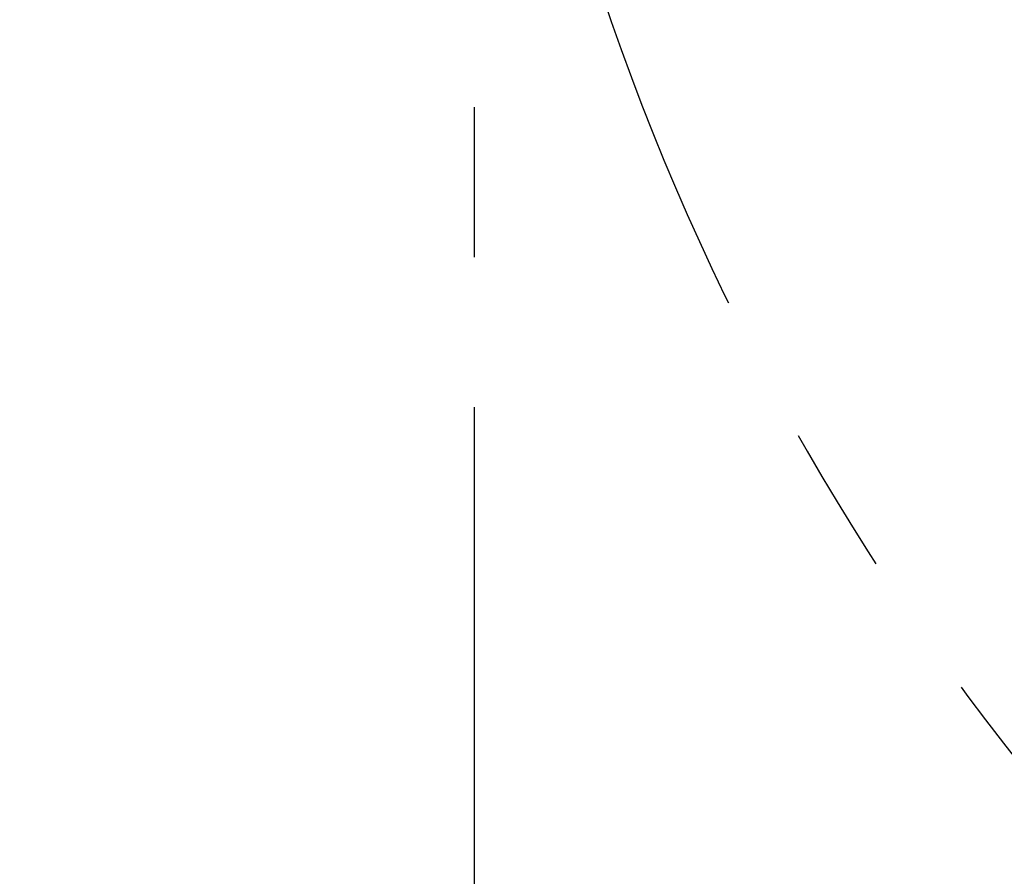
# Model space of a CAD drawing. Header units: millimetres. Extents: x 0 to 4200, y 0 to 2974.
# Tile 5 of 40: x 760 to 927, y 1524 to 1669. Entities that reach past the tile are written whole.
import ezdxf

# ---------------------------------------------------------------- set-up
doc = ezdxf.new("R2010")
doc.units = ezdxf.units.MM
doc.header["$LTSCALE"] = 10
doc.linetypes.add('CENTERX2', pattern=[20.32, 12.7, -2.54, 2.54, -2.54])
doc.layers.add('中心线层', color=6, linetype='CENTERX2', lineweight=25)
doc.layers.add('标注层', color=150, linetype='Continuous', lineweight=18)
doc.styles.add('SLDTEXTSTYLE1', font='txt')
doc.dimstyles.new('SLDDIMSTYLE0', dxfattribs={"dimtxt": 35, "dimasz": 40, "dimexe": 0, "dimexo": 0.0625, "dimgap": 8.75, "dimtad": 0, "dimtih": 1, "dimtoh": 1, "dimrnd": 1e-09, "dimzin": 12, "dimdsep": 46, "dimtxsty": 'SLDTEXTSTYLE1', "dimcen": 0, "dimdle": 80, "dimadec": 0, "dimazin": 3, "dimtfac": 1, "dimtdec": 3, "dimtofl": 0, "dimtmove": 0, "dimatfit": 3, "dimfxl": 1, "dimfrac": 2, "dimtolj": 1, "dimarcsym": 0})

# ---------------------------------------------------------------- blocks, each defined once
blk = doc.blocks.new('*X25')
at = {"layer": '标注层'}
blk.add_hatch(color=256, dxfattribs=at).paths.add_polyline_path([(1613.73, 2046.55), (1649.62, 2064.91), (1643.99, 2073.18)], flags=0)
for p, q in [((1613.73, 2046.55), (1751.48, 2140.24)), ((1751.48, 2140.24), (1861.29, 2140.24))]:
    blk.add_line(p, q, dxfattribs=at)
at = {"layer": '标注层', "char_height": 35, "attachment_point": 1, "style": 'SLDTEXTSTYLE1'}
for s, insert, width in [('%%C', (1761.48, 2185.35), 46.9274), ('850', (1800.18, 2185.35), 140.7821)]:
    blk.add_mtext(s, dxfattribs=dict(at, insert=insert, width=width))
blk = doc.blocks.new('*X27')
at = {"layer": '标注层'}
blk.add_hatch(color=256, dxfattribs=at).paths.add_polyline_path([(556.8, 2085.65), (531.91, 2117.36), (524.87, 2110.26)], flags=0)
for p, q in [((501.74, 2140.24), (391.94, 2140.24)), ((556.8, 2085.65), (501.74, 2140.24))]:
    blk.add_line(p, q, dxfattribs=at)
at = {"layer": '标注层', "char_height": 35, "attachment_point": 1, "style": 'SLDTEXTSTYLE1'}
for s, insert, width in [('%%C', (391.94, 2185.35), 46.9274), ('790', (430.64, 2185.35), 138.8268)]:
    blk.add_mtext(s, dxfattribs=dict(at, insert=insert, width=width))
blk = doc.blocks.new('SW_CENTERMARKSYMBOL_2')
at = {"layer": '中心线层', "color": 0}
blk.add_line((0, -1), (0, -395.5), dxfattribs=at)

msp = doc.modelspace()

# ---------------------------------------------------------------- linework, layer by layer
at = {"layer": '中心线层', "linetype": 'CENTERX2'}
for centre, radius, start, end in [((1262.302, 1807.542), 425, 275, 265), ((837.302, 1807.542), 395, 20, 340)]:
    msp.add_arc(centre, radius, start, end, dxfattribs=at)

# ---------------------------------------------------------------- block references
at = {"layer": '中心线层'}
msp.add_blockref('SW_CENTERMARKSYMBOL_2', (837.302, 1807.542), dxfattribs=at)

# ---------------------------------------------------------------- dimensions: what is measured, and where the dimension line sits
at = {"layer": '标注层'}
for p1, p2, picture, middle in [((1117.806, 1529.437), (556.799, 2085.648), '*X27', (478.305, 2163.472)), ((910.875, 1568.537), (1613.73, 2046.548), '*X25', (1785.65, 2163.472))]:
    dim = msp.add_diameter_dim_2p(p1=p1, p2=p2, dimstyle='SLDDIMSTYLE0', override={"dimpost": '%%C<>', "dimsah": 1, "dimtzin": 12}, dxfattribs=at)
    dim.commit()
    dim.dimension.update_dxf_attribs({"geometry": picture, "text_midpoint": middle, "dimtype": 163})

doc.saveas('drawing.dxf')
